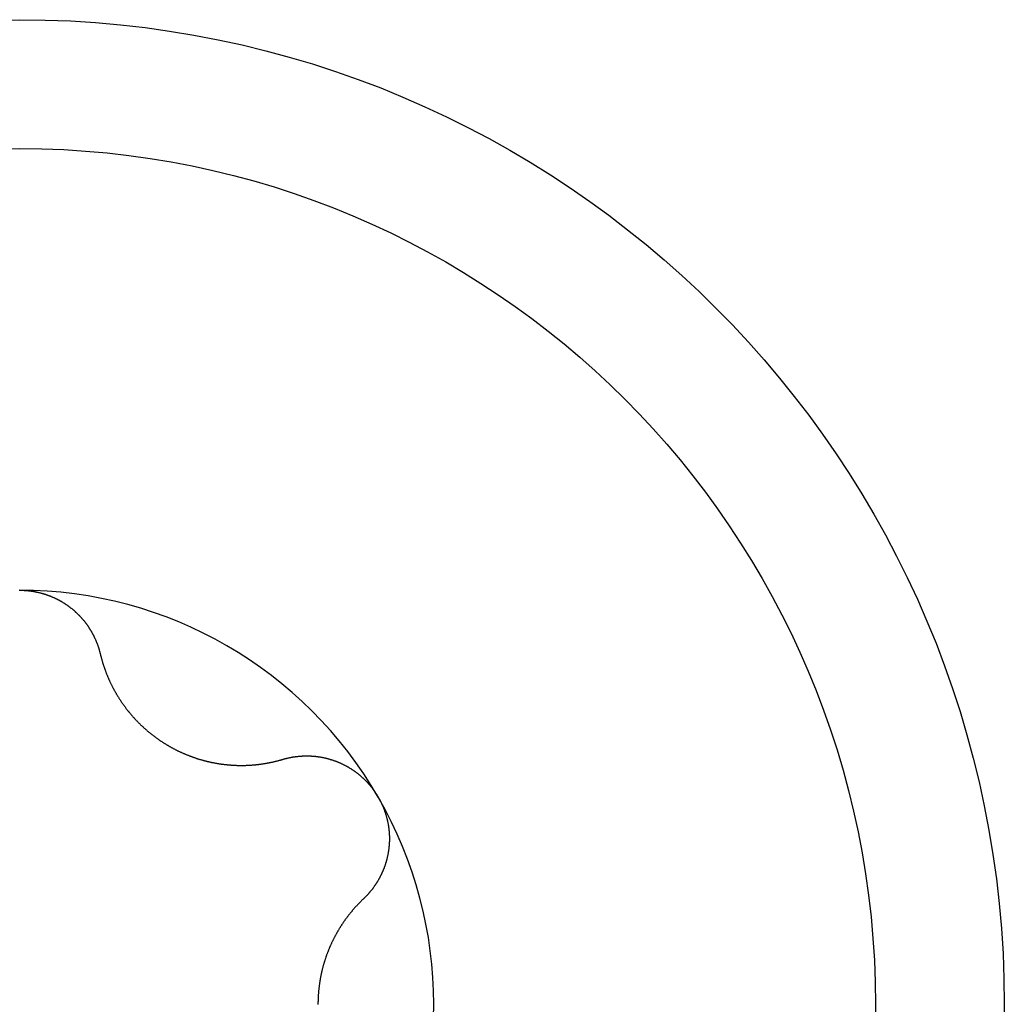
# Model space of a CAD drawing. Extents: x 1107 to 4046, y 937 to 3355.
# Tile 145 of 256: x 2133.98 to 2139.33, y 1355.68 to 1361.03. Entities that reach past the tile are written whole.
import ezdxf

# ---------------------------------------------------------------- set-up
doc = ezdxf.new("R2010")
doc.units = 0
doc.layers.add('KF_VIDA_L___C_TOP', color=7, linetype='CONTINUOUS')

# ---------------------------------------------------------------- blocks, each defined once
blk = doc.blocks.new('KF_VIDA_L___C_TOP')
at = {"layer": 'KF_VIDA_L___C_TOP'}
for points in [[(-53.0024, -58.75, 0), (-53, -58.75, 0)], [(-53, -58.75, 0), (-52.9976, -58.75, 0), (-52.9952, -58.75, 0), (-52.9928, -58.7501, 0), (-52.9904, -58.7501, 0), (-52.988, -58.7502, 0), (-52.9855, -58.7502, 0), (-52.9831, -58.7503, 0), (-52.9807, -58.7504, 0), (-52.9783, -58.7505, 0), (-52.9759, -58.7507, 0), (-52.9735, -58.7508, 0), (-52.971, -58.751, 0), (-52.9686, -58.7511, 0), (-52.9662, -58.7513, 0), (-52.9638, -58.7515, 0), (-52.9614, -58.7517, 0), (-52.9589, -58.7519, 0), (-52.9565, -58.7522, 0), (-52.9541, -58.7524, 0), (-52.9517, -58.7527, 0), (-52.9492, -58.753, 0), (-52.9468, -58.7533, 0), (-52.9444, -58.7536, 0), (-52.942, -58.7539, 0), (-52.9395, -58.7542, 0), (-52.9371, -58.7545, 0), (-52.9347, -58.7549, 0), (-52.9323, -58.7553, 0), (-52.9298, -58.7556, 0), (-52.9274, -58.756, 0), (-52.925, -58.7564, 0), (-52.9226, -58.7569, 0), (-52.9202, -58.7573, 0), (-52.9178, -58.7577, 0), (-52.9153, -58.7582, 0), (-52.9129, -58.7587, 0), (-52.9105, -58.7592, 0), (-52.9081, -58.7597, 0), (-52.9057, -58.7602, 0), (-52.9033, -58.7607, 0), (-52.9009, -58.7612, 0), (-52.8985, -58.7618, 0), (-52.8961, -58.7623, 0), (-52.8937, -58.7629, 0), (-52.8913, -58.7635, 0), (-52.8889, -58.7641, 0), (-52.8865, -58.7647, 0), (-52.8842, -58.7653, 0), (-52.8818, -58.766, 0), (-52.8794, -58.7666, 0), (-52.877, -58.7673, 0), (-52.8747, -58.768, 0), (-52.8723, -58.7687, 0), (-52.8699, -58.7694, 0), (-52.8676, -58.7701, 0), (-52.8652, -58.7708, 0), (-52.8629, -58.7715, 0), (-52.8605, -58.7723, 0), (-52.8582, -58.7731, 0), (-52.8558, -58.7738, 0), (-52.8535, -58.7746, 0), (-52.8512, -58.7754, 0), (-52.8488, -58.7763, 0), (-52.8465, -58.7771, 0), (-52.8442, -58.7779, 0), (-52.8419, -58.7788, 0), (-52.8396, -58.7796, 0), (-52.8373, -58.7805, 0), (-52.835, -58.7814, 0), (-52.8327, -58.7823, 0), (-52.8304, -58.7832, 0), (-52.8281, -58.7842, 0), (-52.8258, -58.7851, 0), (-52.8236, -58.7861, 0), (-52.8213, -58.787, 0), (-52.8191, -58.788, 0), (-52.8168, -58.789, 0), (-52.8146, -58.79, 0), (-52.8123, -58.791, 0), (-52.8101, -58.792, 0), (-52.8079, -58.7931, 0), (-52.8056, -58.7941, 0), (-52.8034, -58.7952, 0), (-52.8012, -58.7963, 0), (-52.799, -58.7974, 0), (-52.7968, -58.7985, 0), (-52.7947, -58.7996, 0), (-52.7925, -58.8007, 0), (-52.7903, -58.8018, 0), (-52.7882, -58.803, 0), (-52.786, -58.8042, 0), (-52.7839, -58.8053, 0), (-52.7817, -58.8065, 0), (-52.7796, -58.8077, 0), (-52.7775, -58.8089, 0), (-52.7753, -58.8101, 0), (-52.7732, -58.8114, 0), (-52.7711, -58.8126, 0), (-52.769, -58.8138, 0), (-52.767, -58.8151, 0), (-52.7649, -58.8164, 0), (-52.7628, -58.8177, 0), (-52.7608, -58.819, 0), (-52.7587, -58.8203, 0), (-52.7567, -58.8216, 0), (-52.7546, -58.8229, 0), (-52.7526, -58.8242, 0), (-52.7506, -58.8256, 0), (-52.7486, -58.8269, 0), (-52.7466, -58.8283, 0), (-52.7446, -58.8297, 0), (-52.7426, -58.831, 0), (-52.7406, -58.8324, 0), (-52.7387, -58.8338, 0), (-52.7367, -58.8352, 0), (-52.7348, -58.8367, 0), (-52.7328, -58.8381, 0), (-52.7309, -58.8395, 0), (-52.729, -58.841, 0), (-52.727, -58.8424, 0), (-52.7251, -58.8439, 0), (-52.7233, -58.8454, 0), (-52.7214, -58.8469, 0), (-52.7195, -58.8483, 0), (-52.7176, -58.8498, 0), (-52.7158, -58.8513, 0), (-52.7139, -58.8529, 0), (-52.7121, -58.8544, 0), (-52.7103, -58.8559, 0), (-52.7084, -58.8574, 0), (-52.7066, -58.859, 0), (-52.7048, -58.8605, 0), (-52.703, -58.8621, 0), (-52.7013, -58.8637, 0), (-52.6995, -58.8653, 0), (-52.6977, -58.8668, 0), (-52.696, -58.8684, 0), (-52.6943, -58.87, 0), (-52.6925, -58.8716, 0), (-52.6908, -58.8732, 0), (-52.6891, -58.8748, 0), (-52.6874, -58.8765, 0), (-52.6857, -58.8781, 0), (-52.6841, -58.8797, 0), (-52.6824, -58.8814, 0), (-52.6807, -58.883, 0), (-52.6791, -58.8847, 0), (-52.6775, -58.8863, 0), (-52.6758, -58.888, 0), (-52.6742, -58.8897, 0), (-52.6726, -58.8914, 0), (-52.671, -58.893, 0), (-52.6695, -58.8947, 0), (-52.6679, -58.8964, 0), (-52.6664, -58.8981, 0), (-52.6648, -58.8998, 0), (-52.6633, -58.9015, 0), (-52.6618, -58.9033, 0), (-52.6603, -58.905, 0), (-52.6588, -58.9067, 0), (-52.6573, -58.9084, 0), (-52.6558, -58.9102, 0), (-52.6543, -58.9119, 0), (-52.6529, -58.9136, 0), (-52.6514, -58.9154, 0), (-52.65, -58.9171, 0), (-52.6486, -58.9189, 0), (-52.6472, -58.9207, 0), (-52.6458, -58.9224, 0), (-52.6444, -58.9242, 0), (-52.6431, -58.926, 0), (-52.6417, -58.9277, 0), (-52.6404, -58.9295, 0), (-52.639, -58.9313, 0), (-52.6377, -58.9331, 0), (-52.6364, -58.9349, 0), (-52.635, -58.9368, 0), (-52.6337, -58.9386, 0), (-52.6324, -58.9404, 0), (-52.6311, -58.9423, 0), (-52.6299, -58.9441, 0), (-52.6286, -58.946, 0), (-52.6273, -58.9478, 0), (-52.6261, -58.9497, 0), (-52.6248, -58.9516, 0), (-52.6236, -58.9535, 0), (-52.6224, -58.9553, 0), (-52.6211, -58.9572, 0), (-52.6199, -58.9591, 0), (-52.6187, -58.9611, 0), (-52.6175, -58.963, 0), (-52.6164, -58.9649, 0), (-52.6152, -58.9668, 0), (-52.614, -58.9688, 0), (-52.6129, -58.9707, 0), (-52.6117, -58.9727, 0), (-52.6106, -58.9746, 0), (-52.6095, -58.9766, 0), (-52.6084, -58.9785, 0), (-52.6073, -58.9805, 0), (-52.6062, -58.9825, 0), (-52.6051, -58.9845, 0), (-52.604, -58.9865, 0), (-52.6029, -58.9885, 0), (-52.6019, -58.9905, 0), (-52.6008, -58.9925, 0), (-52.5998, -58.9945, 0), (-52.5987, -58.9965, 0), (-52.5977, -58.9985, 0), (-52.5967, -59.0006, 0), (-52.5957, -59.0026, 0), (-52.5947, -59.0046, 0), (-52.5938, -59.0067, 0), (-52.5928, -59.0087, 0), (-52.5918, -59.0108, 0), (-52.5909, -59.0128, 0), (-52.5899, -59.0149, 0), (-52.589, -59.017, 0), (-52.5881, -59.0191, 0), (-52.5872, -59.0211, 0), (-52.5863, -59.0232, 0), (-52.5854, -59.0253, 0), (-52.5845, -59.0274, 0), (-52.5837, -59.0295, 0), (-52.5828, -59.0316, 0), (-52.5819, -59.0337, 0), (-52.5811, -59.0358, 0), (-52.5803, -59.0379, 0), (-52.5795, -59.04, 0), (-52.5787, -59.0421, 0), (-52.5779, -59.0443, 0), (-52.5771, -59.0464, 0), (-52.5763, -59.0485, 0), (-52.5756, -59.0507, 0), (-52.5748, -59.0528, 0), (-52.5741, -59.0549, 0), (-52.5733, -59.0571, 0), (-52.5726, -59.0592, 0), (-52.5719, -59.0614, 0), (-52.5712, -59.0635, 0), (-52.5705, -59.0657, 0), (-52.5699, -59.0678, 0), (-52.5692, -59.07, 0), (-52.5686, -59.0722, 0), (-52.5679, -59.0743, 0), (-52.5673, -59.0765, 0), (-52.5667, -59.0787, 0), (-52.5661, -59.0809, 0), (-52.5655, -59.083, 0), (-52.5649, -59.0852, 0), (-52.5643, -59.0874, 0), (-52.5638, -59.0896, 0), (-52.5632, -59.0918, 0), (-52.5627, -59.094, 0), (-52.5621, -59.0962, 0)], [(-52.5621, -59.0962, 0), (-52.5615, -59.0988, 0), (-52.5609, -59.1015, 0), (-52.5602, -59.1042, 0), (-52.5595, -59.1068, 0), (-52.5589, -59.1095, 0), (-52.5582, -59.1122, 0), (-52.5575, -59.1148, 0), (-52.5568, -59.1175, 0), (-52.5561, -59.1201, 0), (-52.5553, -59.1228, 0), (-52.5546, -59.1254, 0), (-52.5539, -59.1281, 0), (-52.5531, -59.1307, 0), (-52.5523, -59.1333, 0), (-52.5516, -59.136, 0), (-52.5508, -59.1386, 0), (-52.55, -59.1412, 0), (-52.5492, -59.1439, 0), (-52.5484, -59.1465, 0), (-52.5476, -59.1491, 0), (-52.5468, -59.1517, 0), (-52.5459, -59.1543, 0), (-52.5451, -59.1569, 0), (-52.5443, -59.1595, 0), (-52.5434, -59.1621, 0), (-52.5425, -59.1647, 0), (-52.5417, -59.1673, 0), (-52.5408, -59.1699, 0), (-52.5399, -59.1725, 0), (-52.539, -59.1751, 0), (-52.5381, -59.1776, 0), (-52.5372, -59.1802, 0), (-52.5362, -59.1828, 0), (-52.5353, -59.1853, 0), (-52.5344, -59.1879, 0), (-52.5334, -59.1904, 0), (-52.5325, -59.193, 0), (-52.5315, -59.1955, 0), (-52.5305, -59.1981, 0), (-52.5295, -59.2006, 0), (-52.5286, -59.2031, 0), (-52.5276, -59.2056, 0), (-52.5265, -59.2082, 0), (-52.5255, -59.2107, 0), (-52.5245, -59.2132, 0), (-52.5235, -59.2157, 0), (-52.5224, -59.2182, 0), (-52.5214, -59.2207, 0), (-52.5203, -59.2232, 0), (-52.5193, -59.2256, 0), (-52.5182, -59.2281, 0), (-52.5171, -59.2306, 0), (-52.5161, -59.233, 0), (-52.515, -59.2355, 0), (-52.5139, -59.238, 0), (-52.5128, -59.2404, 0), (-52.5116, -59.2428, 0), (-52.5105, -59.2453, 0), (-52.5094, -59.2477, 0), (-52.5083, -59.2501, 0), (-52.5071, -59.2526, 0), (-52.506, -59.255, 0), (-52.5048, -59.2574, 0), (-52.5036, -59.2598, 0), (-52.5025, -59.2622, 0), (-52.5013, -59.2645, 0), (-52.5001, -59.2669, 0), (-52.4989, -59.2693, 0), (-52.4977, -59.2717, 0), (-52.4965, -59.2741, 0), (-52.4952, -59.2765, 0), (-52.494, -59.2789, 0), (-52.4927, -59.2813, 0), (-52.4914, -59.2837, 0), (-52.4902, -59.2861, 0), (-52.4889, -59.2885, 0), (-52.4876, -59.2909, 0), (-52.4862, -59.2933, 0), (-52.4849, -59.2957, 0), (-52.4836, -59.2981, 0), (-52.4822, -59.3005, 0), (-52.4808, -59.3029, 0), (-52.4795, -59.3053, 0), (-52.4781, -59.3078, 0), (-52.4767, -59.3102, 0), (-52.4753, -59.3126, 0), (-52.4738, -59.315, 0), (-52.4724, -59.3174, 0), (-52.471, -59.3198, 0), (-52.4695, -59.3222, 0), (-52.468, -59.3246, 0), (-52.4666, -59.327, 0), (-52.4651, -59.3294, 0), (-52.4636, -59.3318, 0), (-52.4621, -59.3342, 0), (-52.4605, -59.3366, 0), (-52.459, -59.339, 0), (-52.4574, -59.3414, 0), (-52.4559, -59.3438, 0), (-52.4543, -59.3462, 0), (-52.4527, -59.3486, 0), (-52.4512, -59.351, 0), (-52.4496, -59.3534, 0), (-52.4479, -59.3558, 0), (-52.4463, -59.3582, 0), (-52.4447, -59.3606, 0), (-52.443, -59.363, 0), (-52.4414, -59.3654, 0), (-52.4397, -59.3677, 0), (-52.438, -59.3701, 0), (-52.4363, -59.3725, 0), (-52.4346, -59.3749, 0), (-52.4329, -59.3772, 0), (-52.4312, -59.3796, 0), (-52.4295, -59.3819, 0), (-52.4277, -59.3843, 0), (-52.426, -59.3867, 0), (-52.4242, -59.389, 0), (-52.4225, -59.3914, 0), (-52.4207, -59.3937, 0), (-52.4189, -59.396, 0), (-52.4171, -59.3984, 0), (-52.4153, -59.4007, 0), (-52.4134, -59.403, 0), (-52.4116, -59.4053, 0), (-52.4097, -59.4077, 0), (-52.4079, -59.41, 0), (-52.406, -59.4123, 0), (-52.4041, -59.4146, 0), (-52.4022, -59.4169, 0), (-52.4003, -59.4192, 0), (-52.3984, -59.4214, 0), (-52.3965, -59.4237, 0), (-52.3946, -59.426, 0), (-52.3926, -59.4283, 0), (-52.3907, -59.4305, 0), (-52.3887, -59.4328, 0), (-52.3868, -59.435, 0), (-52.3848, -59.4373, 0), (-52.3828, -59.4395, 0), (-52.3808, -59.4417, 0), (-52.3788, -59.444, 0), (-52.3768, -59.4462, 0), (-52.3747, -59.4484, 0), (-52.3727, -59.4506, 0), (-52.3706, -59.4528, 0), (-52.3686, -59.455, 0), (-52.3665, -59.4572, 0), (-52.3644, -59.4594, 0), (-52.3623, -59.4615, 0), (-52.3602, -59.4637, 0), (-52.3581, -59.4658, 0), (-52.356, -59.468, 0), (-52.3539, -59.4701, 0), (-52.3517, -59.4723, 0), (-52.3496, -59.4744, 0), (-52.3474, -59.4765, 0), (-52.3453, -59.4786, 0), (-52.3431, -59.4807, 0), (-52.3409, -59.4828, 0), (-52.3387, -59.4849, 0), (-52.3365, -59.487, 0), (-52.3343, -59.489, 0), (-52.3321, -59.4911, 0), (-52.3299, -59.4931, 0), (-52.3276, -59.4952, 0), (-52.3254, -59.4972, 0), (-52.3232, -59.4992, 0), (-52.3209, -59.5013, 0), (-52.3186, -59.5033, 0), (-52.3164, -59.5053, 0), (-52.3141, -59.5073, 0), (-52.3118, -59.5092, 0), (-52.3095, -59.5112, 0), (-52.3072, -59.5132, 0), (-52.3049, -59.5151, 0), (-52.3026, -59.5171, 0), (-52.3003, -59.519, 0), (-52.298, -59.5209, 0), (-52.2956, -59.5229, 0), (-52.2933, -59.5248, 0), (-52.291, -59.5267, 0), (-52.2886, -59.5286, 0), (-52.2863, -59.5305, 0), (-52.2839, -59.5323, 0), (-52.2815, -59.5342, 0), (-52.2792, -59.536, 0), (-52.2768, -59.5379, 0), (-52.2744, -59.5397, 0), (-52.272, -59.5415, 0), (-52.2696, -59.5434, 0), (-52.2672, -59.5452, 0), (-52.2648, -59.5469, 0), (-52.2624, -59.5487, 0), (-52.26, -59.5505, 0), (-52.2576, -59.5523, 0), (-52.2552, -59.554, 0), (-52.2527, -59.5558, 0), (-52.2503, -59.5575, 0), (-52.2479, -59.5592, 0), (-52.2454, -59.5609, 0), (-52.243, -59.5626, 0), (-52.2405, -59.5643, 0), (-52.2381, -59.566, 0), (-52.2356, -59.5676, 0), (-52.2332, -59.5693, 0), (-52.2307, -59.5709, 0), (-52.2282, -59.5726, 0), (-52.2258, -59.5742, 0), (-52.2233, -59.5758, 0), (-52.2208, -59.5774, 0), (-52.2183, -59.579, 0), (-52.2159, -59.5806, 0), (-52.2134, -59.5821, 0), (-52.2109, -59.5837, 0), (-52.2084, -59.5852, 0), (-52.2059, -59.5868, 0), (-52.2034, -59.5883, 0), (-52.2009, -59.5898, 0), (-52.1984, -59.5913, 0), (-52.1959, -59.5928, 0), (-52.1934, -59.5942, 0), (-52.1909, -59.5957, 0), (-52.1884, -59.5972, 0), (-52.1859, -59.5986, 0), (-52.1834, -59.6, 0), (-52.1808, -59.6014, 0), (-52.1783, -59.6029, 0), (-52.1757, -59.6043, 0), (-52.1732, -59.6057, 0), (-52.1706, -59.6071, 0), (-52.168, -59.6085, 0), (-52.1654, -59.6098, 0), (-52.1628, -59.6112, 0), (-52.1602, -59.6126, 0), (-52.1576, -59.6139, 0), (-52.155, -59.6153, 0), (-52.1523, -59.6166, 0), (-52.1497, -59.6179, 0), (-52.1471, -59.6192, 0), (-52.1444, -59.6205, 0), (-52.1417, -59.6219, 0), (-52.1391, -59.6231, 0), (-52.1364, -59.6244, 0), (-52.1337, -59.6257, 0), (-52.131, -59.627, 0), (-52.1283, -59.6282, 0), (-52.1256, -59.6295, 0), (-52.1229, -59.6307, 0), (-52.1202, -59.632, 0), (-52.1174, -59.6332, 0), (-52.1147, -59.6344, 0), (-52.112, -59.6356, 0), (-52.1092, -59.6368, 0), (-52.1065, -59.638, 0), (-52.1037, -59.6391, 0), (-52.1009, -59.6403, 0), (-52.0982, -59.6415, 0), (-52.0954, -59.6426, 0), (-52.0926, -59.6438, 0), (-52.0898, -59.6449, 0), (-52.087, -59.646, 0), (-52.0842, -59.6471, 0), (-52.0814, -59.6482, 0), (-52.0786, -59.6493, 0), (-52.0758, -59.6504, 0), (-52.0729, -59.6514, 0), (-52.0701, -59.6525, 0), (-52.0673, -59.6536, 0), (-52.0644, -59.6546, 0), (-52.0616, -59.6556, 0), (-52.0588, -59.6566, 0), (-52.0559, -59.6576, 0), (-52.0531, -59.6586, 0), (-52.0502, -59.6596, 0), (-52.0473, -59.6606, 0), (-52.0445, -59.6616, 0), (-52.0416, -59.6625, 0), (-52.0387, -59.6635, 0), (-52.0358, -59.6644, 0), (-52.033, -59.6653, 0), (-52.0301, -59.6662, 0), (-52.0272, -59.6671, 0), (-52.0243, -59.668, 0), (-52.0214, -59.6689, 0), (-52.0185, -59.6698, 0), (-52.0156, -59.6706, 0), (-52.0127, -59.6715, 0), (-52.0098, -59.6723, 0), (-52.0069, -59.6731, 0), (-52.004, -59.6739, 0), (-52.0011, -59.6747, 0), (-51.9982, -59.6755, 0), (-51.9952, -59.6763, 0), (-51.9923, -59.677, 0), (-51.9894, -59.6778, 0), (-51.9865, -59.6785, 0), (-51.9836, -59.6792, 0), (-51.9806, -59.68, 0), (-51.9777, -59.6807, 0), (-51.9748, -59.6814, 0), (-51.9718, -59.682, 0), (-51.9689, -59.6827, 0), (-51.966, -59.6833, 0), (-51.9631, -59.684, 0), (-51.9601, -59.6846, 0), (-51.9572, -59.6852, 0), (-51.9543, -59.6858, 0), (-51.9513, -59.6864, 0), (-51.9484, -59.687, 0), (-51.9454, -59.6876, 0), (-51.9425, -59.6881, 0), (-51.9396, -59.6887, 0), (-51.9366, -59.6892, 0), (-51.9337, -59.6897, 0), (-51.9308, -59.6903, 0), (-51.9278, -59.6908, 0), (-51.9249, -59.6912, 0), (-51.922, -59.6917, 0), (-51.919, -59.6922, 0), (-51.9161, -59.6926, 0), (-51.9132, -59.6931, 0), (-51.9103, -59.6935, 0), (-51.9073, -59.6939, 0), (-51.9044, -59.6943, 0), (-51.9015, -59.6947, 0), (-51.8986, -59.6951, 0), (-51.8956, -59.6955, 0), (-51.8927, -59.6959, 0), (-51.8898, -59.6962, 0), (-51.8869, -59.6966, 0), (-51.884, -59.6969, 0), (-51.8811, -59.6972, 0), (-51.8782, -59.6975, 0), (-51.8753, -59.6978, 0), (-51.8724, -59.6981, 0), (-51.8695, -59.6984, 0), (-51.8666, -59.6986, 0), (-51.8637, -59.6989, 0), (-51.8608, -59.6991, 0), (-51.8579, -59.6994, 0), (-51.855, -59.6996, 0), (-51.8521, -59.6998, 0), (-51.8493, -59.7, 0), (-51.8464, -59.7002, 0), (-51.8435, -59.7004, 0), (-51.8406, -59.7006, 0), (-51.8378, -59.7007, 0), (-51.8349, -59.7009, 0), (-51.8321, -59.701, 0), (-51.8292, -59.7011, 0), (-51.8264, -59.7012, 0), (-51.8235, -59.7014, 0), (-51.8207, -59.7015, 0), (-51.8179, -59.7015, 0), (-51.8151, -59.7016, 0), (-51.8122, -59.7017, 0), (-51.8094, -59.7017, 0), (-51.8066, -59.7018, 0), (-51.8038, -59.7018, 0), (-51.801, -59.7019, 0), (-51.7982, -59.7019, 0), (-51.7954, -59.7019, 0), (-51.7927, -59.7019, 0), (-51.7899, -59.7019, 0), (-51.7871, -59.7018, 0), (-51.7844, -59.7018, 0), (-51.7816, -59.7018, 0), (-51.7788, -59.7017, 0), (-51.7761, -59.7017, 0), (-51.7734, -59.7016, 0), (-51.7706, -59.7015, 0), (-51.7679, -59.7014, 0), (-51.7652, -59.7013, 0), (-51.7625, -59.7012, 0), (-51.7598, -59.7011, 0), (-51.7571, -59.701, 0), (-51.7544, -59.7008, 0), (-51.7517, -59.7007, 0), (-51.7491, -59.7005, 0), (-51.7464, -59.7004, 0), (-51.7438, -59.7002, 0), (-51.7411, -59.7, 0), (-51.7384, -59.6998, 0), (-51.7358, -59.6996, 0), (-51.7331, -59.6994, 0), (-51.7304, -59.6992, 0), (-51.7278, -59.699, 0), (-51.7251, -59.6987, 0), (-51.7224, -59.6985, 0), (-51.7198, -59.6982, 0), (-51.7171, -59.698, 0), (-51.7144, -59.6977, 0), (-51.7117, -59.6974, 0), (-51.7091, -59.6971, 0), (-51.7064, -59.6968, 0), (-51.7037, -59.6965, 0), (-51.701, -59.6962, 0), (-51.6984, -59.6959, 0), (-51.6957, -59.6955, 0), (-51.693, -59.6952, 0), (-51.6903, -59.6948, 0), (-51.6876, -59.6944, 0), (-51.6849, -59.6941, 0), (-51.6823, -59.6937, 0), (-51.6796, -59.6933, 0), (-51.6769, -59.6929, 0), (-51.6742, -59.6924, 0), (-51.6715, -59.692, 0), (-51.6688, -59.6916, 0), (-51.6662, -59.6911, 0), (-51.6635, -59.6907, 0), (-51.6608, -59.6902, 0), (-51.6581, -59.6898, 0), (-51.6554, -59.6893, 0), (-51.6527, -59.6888, 0), (-51.6501, -59.6883, 0), (-51.6474, -59.6878, 0), (-51.6447, -59.6873, 0), (-51.642, -59.6867, 0), (-51.6393, -59.6862, 0), (-51.6367, -59.6856, 0), (-51.634, -59.6851, 0), (-51.6313, -59.6845, 0), (-51.6286, -59.6839, 0), (-51.6259, -59.6834, 0), (-51.6233, -59.6828, 0), (-51.6206, -59.6822, 0), (-51.6179, -59.6815, 0), (-51.6153, -59.6809, 0), (-51.6126, -59.6803, 0), (-51.6099, -59.6796, 0), (-51.6073, -59.679, 0), (-51.6046, -59.6783, 0), (-51.6019, -59.6777, 0), (-51.5993, -59.677, 0), (-51.5966, -59.6763, 0), (-51.594, -59.6756, 0), (-51.5913, -59.6749, 0), (-51.5887, -59.6742, 0), (-51.586, -59.6734, 0), (-51.5834, -59.6727, 0), (-51.5807, -59.672, 0), (-51.5781, -59.6712, 0), (-51.5754, -59.6704, 0), (-51.5728, -59.6697, 0), (-51.5702, -59.6689, 0)], [(-51.5702, -59.6689, 0), (-51.568, -59.6682, 0), (-51.5658, -59.6676, 0), (-51.5637, -59.667, 0), (-51.5615, -59.6664, 0), (-51.5593, -59.6658, 0), (-51.5571, -59.6652, 0), (-51.5549, -59.6646, 0), (-51.5528, -59.6641, 0), (-51.5506, -59.6635, 0), (-51.5484, -59.663, 0), (-51.5462, -59.6624, 0), (-51.544, -59.6619, 0), (-51.5418, -59.6614, 0), (-51.5396, -59.6609, 0), (-51.5373, -59.6604, 0), (-51.5351, -59.66, 0), (-51.5329, -59.6595, 0), (-51.5307, -59.659, 0), (-51.5285, -59.6586, 0), (-51.5263, -59.6582, 0), (-51.524, -59.6578, 0), (-51.5218, -59.6573, 0), (-51.5196, -59.6569, 0), (-51.5173, -59.6566, 0), (-51.5151, -59.6562, 0), (-51.5129, -59.6558, 0), (-51.5106, -59.6555, 0), (-51.5084, -59.6551, 0), (-51.5061, -59.6548, 0), (-51.5039, -59.6545, 0), (-51.5017, -59.6542, 0), (-51.4994, -59.6539, 0), (-51.4972, -59.6536, 0), (-51.4949, -59.6533, 0), (-51.4927, -59.6531, 0), (-51.4904, -59.6528, 0), (-51.4881, -59.6526, 0), (-51.4859, -59.6523, 0), (-51.4836, -59.6521, 0), (-51.4814, -59.6519, 0), (-51.4791, -59.6517, 0), (-51.4769, -59.6515, 0), (-51.4746, -59.6513, 0), (-51.4723, -59.6512, 0), (-51.4701, -59.651, 0), (-51.4678, -59.6509, 0), (-51.4656, -59.6508, 0), (-51.4633, -59.6506, 0), (-51.461, -59.6505, 0), (-51.4588, -59.6504, 0), (-51.4565, -59.6504, 0), (-51.4542, -59.6503, 0), (-51.452, -59.6502, 0), (-51.4497, -59.6502, 0), (-51.4475, -59.6501, 0), (-51.4452, -59.6501, 0), (-51.4429, -59.6501, 0), (-51.4407, -59.6501, 0), (-51.4384, -59.6501, 0), (-51.4361, -59.6501, 0), (-51.4339, -59.6501, 0), (-51.4316, -59.6502, 0), (-51.4294, -59.6502, 0), (-51.4271, -59.6503, 0), (-51.4249, -59.6503, 0), (-51.4226, -59.6504, 0), (-51.4203, -59.6505, 0), (-51.4181, -59.6506, 0), (-51.4158, -59.6507, 0), (-51.4136, -59.6509, 0), (-51.4113, -59.651, 0), (-51.4091, -59.6512, 0), (-51.4069, -59.6513, 0), (-51.4046, -59.6515, 0), (-51.4024, -59.6517, 0), (-51.4001, -59.6519, 0), (-51.3979, -59.6521, 0), (-51.3957, -59.6523, 0), (-51.3934, -59.6525, 0), (-51.3912, -59.6528, 0), (-51.389, -59.653, 0), (-51.3867, -59.6533, 0), (-51.3845, -59.6536, 0), (-51.3823, -59.6539, 0), (-51.3801, -59.6542, 0), (-51.3779, -59.6545, 0), (-51.3756, -59.6548, 0), (-51.3734, -59.6551, 0), (-51.3712, -59.6555, 0), (-51.369, -59.6558, 0), (-51.3667, -59.6562, 0), (-51.3645, -59.6566, 0), (-51.3623, -59.657, 0), (-51.36, -59.6574, 0), (-51.3578, -59.6578, 0), (-51.3555, -59.6583, 0), (-51.3533, -59.6587, 0), (-51.351, -59.6592, 0), (-51.3488, -59.6596, 0), (-51.3465, -59.6601, 0), (-51.3443, -59.6606, 0), (-51.3421, -59.6611, 0), (-51.3398, -59.6616, 0), (-51.3375, -59.6622, 0), (-51.3353, -59.6627, 0), (-51.333, -59.6633, 0), (-51.3308, -59.6638, 0), (-51.3285, -59.6644, 0), (-51.3263, -59.665, 0), (-51.324, -59.6656, 0), (-51.3218, -59.6663, 0), (-51.3195, -59.6669, 0), (-51.3173, -59.6675, 0), (-51.315, -59.6682, 0), (-51.3128, -59.6689, 0), (-51.3105, -59.6695, 0), (-51.3083, -59.6702, 0), (-51.306, -59.6709, 0), (-51.3038, -59.6717, 0), (-51.3015, -59.6724, 0), (-51.2993, -59.6731, 0), (-51.297, -59.6739, 0), (-51.2948, -59.6747, 0), (-51.2925, -59.6754, 0), (-51.2903, -59.6762, 0), (-51.288, -59.677, 0), (-51.2858, -59.6778, 0), (-51.2836, -59.6787, 0), (-51.2813, -59.6795, 0), (-51.2791, -59.6804, 0), (-51.2769, -59.6812, 0), (-51.2746, -59.6821, 0), (-51.2724, -59.683, 0), (-51.2702, -59.6839, 0), (-51.268, -59.6848, 0), (-51.2658, -59.6858, 0), (-51.2635, -59.6867, 0), (-51.2613, -59.6877, 0), (-51.2591, -59.6886, 0), (-51.2569, -59.6896, 0), (-51.2547, -59.6906, 0), (-51.2525, -59.6916, 0), (-51.2503, -59.6926, 0), (-51.2481, -59.6936, 0), (-51.246, -59.6947, 0), (-51.2438, -59.6957, 0), (-51.2416, -59.6968, 0), (-51.2394, -59.6979, 0), (-51.2373, -59.6989, 0), (-51.2351, -59.7, 0), (-51.2329, -59.7012, 0), (-51.2308, -59.7023, 0), (-51.2286, -59.7034, 0), (-51.2265, -59.7046, 0), (-51.2243, -59.7057, 0), (-51.2222, -59.7069, 0), (-51.2201, -59.7081, 0), (-51.218, -59.7093, 0), (-51.2158, -59.7105, 0), (-51.2137, -59.7117, 0), (-51.2116, -59.713, 0), (-51.2095, -59.7142, 0), (-51.2074, -59.7155, 0), (-51.2053, -59.7167, 0), (-51.2033, -59.718, 0), (-51.2012, -59.7193, 0), (-51.1991, -59.7206, 0), (-51.1971, -59.722, 0), (-51.195, -59.7233, 0), (-51.1929, -59.7246, 0), (-51.1909, -59.726, 0), (-51.1889, -59.7274, 0), (-51.1868, -59.7288, 0), (-51.1848, -59.7301, 0), (-51.1828, -59.7316, 0), (-51.1808, -59.733, 0), (-51.1788, -59.7344, 0), (-51.1768, -59.7358, 0), (-51.1748, -59.7373, 0), (-51.1729, -59.7388, 0), (-51.1709, -59.7402, 0), (-51.1689, -59.7417, 0), (-51.167, -59.7432, 0), (-51.165, -59.7447, 0), (-51.1631, -59.7463, 0), (-51.1612, -59.7478, 0), (-51.1592, -59.7493, 0), (-51.1573, -59.7509, 0), (-51.1554, -59.7525, 0), (-51.1535, -59.754, 0), (-51.1516, -59.7556, 0), (-51.1498, -59.7572, 0), (-51.1479, -59.7588, 0), (-51.146, -59.7604, 0), (-51.1442, -59.7621, 0), (-51.1423, -59.7637, 0), (-51.1405, -59.7653, 0), (-51.1387, -59.767, 0), (-51.1369, -59.7687, 0), (-51.1351, -59.7703, 0), (-51.1333, -59.772, 0), (-51.1315, -59.7737, 0), (-51.1297, -59.7754, 0), (-51.1279, -59.7771, 0), (-51.1261, -59.7789, 0), (-51.1244, -59.7806, 0), (-51.1226, -59.7823, 0), (-51.1209, -59.7841, 0), (-51.1192, -59.7859, 0), (-51.1175, -59.7876, 0), (-51.1158, -59.7894, 0), (-51.1141, -59.7912, 0), (-51.1124, -59.793, 0), (-51.1107, -59.7948, 0), (-51.109, -59.7966, 0), (-51.1074, -59.7984, 0), (-51.1057, -59.8002, 0), (-51.1041, -59.8021, 0), (-51.1025, -59.8039, 0), (-51.1009, -59.8058, 0), (-51.0993, -59.8076, 0), (-51.0977, -59.8095, 0), (-51.0961, -59.8114, 0), (-51.0945, -59.8133, 0), (-51.093, -59.8152, 0), (-51.0914, -59.8171, 0), (-51.0899, -59.819, 0), (-51.0883, -59.8209, 0), (-51.0868, -59.8228, 0), (-51.0853, -59.8247, 0), (-51.0838, -59.8267, 0), (-51.0823, -59.8286, 0), (-51.0809, -59.8306, 0), (-51.0794, -59.8325, 0), (-51.0779, -59.8345, 0), (-51.0765, -59.8364, 0), (-51.0751, -59.8384, 0), (-51.0737, -59.8404, 0), (-51.0723, -59.8424, 0), (-51.0709, -59.8444, 0), (-51.0695, -59.8464, 0), (-51.0681, -59.8484, 0), (-51.0668, -59.8504, 0), (-51.0654, -59.8524, 0), (-51.0641, -59.8545, 0), (-51.0628, -59.8565, 0), (-51.0615, -59.8585, 0), (-51.0602, -59.8606, 0), (-51.0589, -59.8626, 0), (-51.0576, -59.8647, 0), (-51.0563, -59.8667, 0), (-51.0551, -59.8688, 0), (-51.0539, -59.8708, 0), (-51.0527, -59.8729, 0), (-51.0514, -59.875, 0)], [(-51.0514, -59.875, 0), (-51.0502, -59.8771, 0), (-51.0491, -59.8792, 0), (-51.0479, -59.8813, 0), (-51.0467, -59.8834, 0), (-51.0456, -59.8855, 0), (-51.0444, -59.8876, 0), (-51.0433, -59.8898, 0), (-51.0422, -59.8919, 0), (-51.0411, -59.8941, 0), (-51.04, -59.8962, 0), (-51.0389, -59.8984, 0), (-51.0378, -59.9006, 0), (-51.0367, -59.9027, 0), (-51.0357, -59.9049, 0), (-51.0346, -59.9071, 0), (-51.0336, -59.9093, 0), (-51.0326, -59.9115, 0), (-51.0316, -59.9138, 0), (-51.0306, -59.916, 0), (-51.0296, -59.9182, 0), (-51.0286, -59.9205, 0), (-51.0277, -59.9227, 0), (-51.0267, -59.9249, 0), (-51.0258, -59.9272, 0), (-51.0248, -59.9295, 0), (-51.0239, -59.9317, 0), (-51.023, -59.934, 0), (-51.0221, -59.9363, 0), (-51.0213, -59.9386, 0), (-51.0204, -59.9409, 0), (-51.0195, -59.9432, 0), (-51.0187, -59.9455, 0), (-51.0178, -59.9478, 0), (-51.017, -59.9501, 0), (-51.0162, -59.9524, 0), (-51.0154, -59.9547, 0), (-51.0146, -59.9571, 0), (-51.0139, -59.9594, 0), (-51.0131, -59.9617, 0), (-51.0123, -59.9641, 0), (-51.0116, -59.9664, 0), (-51.0109, -59.9688, 0), (-51.0102, -59.9711, 0), (-51.0095, -59.9735, 0), (-51.0088, -59.9759, 0), (-51.0081, -59.9782, 0), (-51.0075, -59.9806, 0), (-51.0068, -59.983, 0), (-51.0062, -59.9854, 0), (-51.0055, -59.9878, 0), (-51.0049, -59.9901, 0), (-51.0043, -59.9925, 0), (-51.0037, -59.9949, 0), (-51.0032, -59.9973, 0), (-51.0026, -59.9997, 0), (-51.0021, -60.0021, 0), (-51.0015, -60.0045, 0), (-51.001, -60.007, 0), (-51.0005, -60.0094, 0), (-51, -60.0118, 0), (-50.9995, -60.0142, 0), (-50.9991, -60.0166, 0), (-50.9986, -60.019, 0), (-50.9982, -60.0215, 0), (-50.9977, -60.0239, 0), (-50.9973, -60.0263, 0), (-50.9969, -60.0288, 0), (-50.9965, -60.0312, 0), (-50.9961, -60.0336, 0), (-50.9958, -60.0361, 0), (-50.9954, -60.0385, 0), (-50.9951, -60.0409, 0), (-50.9948, -60.0434, 0), (-50.9945, -60.0458, 0), (-50.9942, -60.0483, 0), (-50.9939, -60.0507, 0), (-50.9936, -60.0532, 0), (-50.9934, -60.0556, 0), (-50.9931, -60.058, 0), (-50.9929, -60.0605, 0), (-50.9927, -60.0629, 0), (-50.9925, -60.0654, 0), (-50.9923, -60.0678, 0), (-50.9921, -60.0703, 0), (-50.992, -60.0727, 0), (-50.9918, -60.0752, 0), (-50.9917, -60.0776, 0), (-50.9916, -60.0801, 0), (-50.9915, -60.0825, 0), (-50.9914, -60.085, 0), (-50.9913, -60.0874, 0), (-50.9913, -60.0898, 0), (-50.9912, -60.0923, 0), (-50.9912, -60.0947, 0), (-50.9912, -60.0972, 0), (-50.9912, -60.0996, 0), (-50.9912, -60.1021, 0), (-50.9912, -60.1045, 0), (-50.9913, -60.1069, 0), (-50.9913, -60.1094, 0), (-50.9914, -60.1118, 0), (-50.9914, -60.1142, 0), (-50.9915, -60.1167, 0), (-50.9916, -60.1191, 0), (-50.9918, -60.1215, 0), (-50.9919, -60.1239, 0), (-50.992, -60.1264, 0), (-50.9922, -60.1288, 0), (-50.9923, -60.1312, 0), (-50.9925, -60.1336, 0), (-50.9927, -60.136, 0), (-50.9929, -60.1384, 0), (-50.9931, -60.1408, 0), (-50.9934, -60.1432, 0), (-50.9936, -60.1456, 0), (-50.9939, -60.148, 0), (-50.9941, -60.1504, 0), (-50.9944, -60.1528, 0), (-50.9947, -60.1552, 0), (-50.995, -60.1576, 0), (-50.9953, -60.16, 0), (-50.9957, -60.1624, 0), (-50.996, -60.1647, 0), (-50.9964, -60.1671, 0), (-50.9967, -60.1695, 0), (-50.9971, -60.1718, 0), (-50.9975, -60.1742, 0), (-50.9979, -60.1765, 0), (-50.9983, -60.1789, 0), (-50.9987, -60.1812, 0), (-50.9992, -60.1836, 0), (-50.9996, -60.1859, 0), (-51.0001, -60.1882, 0), (-51.0005, -60.1905, 0), (-51.001, -60.1929, 0), (-51.0015, -60.1952, 0), (-51.002, -60.1975, 0), (-51.0025, -60.1998, 0), (-51.003, -60.2021, 0), (-51.0036, -60.2044, 0), (-51.0041, -60.2067, 0), (-51.0047, -60.2089, 0), (-51.0052, -60.2112, 0), (-51.0058, -60.2135, 0), (-51.0064, -60.2157, 0), (-51.007, -60.218, 0), (-51.0076, -60.2203, 0), (-51.0083, -60.2225, 0), (-51.0089, -60.2247, 0), (-51.0095, -60.227, 0), (-51.0102, -60.2292, 0), (-51.0108, -60.2314, 0), (-51.0115, -60.2336, 0), (-51.0122, -60.2358, 0), (-51.0129, -60.238, 0), (-51.0136, -60.2402, 0), (-51.0143, -60.2424, 0), (-51.015, -60.2446, 0), (-51.0158, -60.2467, 0), (-51.0165, -60.2489, 0), (-51.0173, -60.251, 0), (-51.018, -60.2532, 0), (-51.0188, -60.2553, 0), (-51.0196, -60.2574, 0), (-51.0204, -60.2596, 0), (-51.0212, -60.2617, 0), (-51.022, -60.2638, 0), (-51.0228, -60.2659, 0), (-51.0237, -60.2679, 0), (-51.0245, -60.27, 0), (-51.0254, -60.2721, 0), (-51.0262, -60.2742, 0), (-51.0271, -60.2762, 0), (-51.028, -60.2783, 0), (-51.0289, -60.2803, 0), (-51.0298, -60.2824, 0), (-51.0307, -60.2844, 0), (-51.0316, -60.2865, 0), (-51.0326, -60.2885, 0), (-51.0335, -60.2906, 0), (-51.0345, -60.2926, 0), (-51.0354, -60.2946, 0), (-51.0364, -60.2967, 0), (-51.0374, -60.2987, 0), (-51.0384, -60.3007, 0), (-51.0394, -60.3027, 0), (-51.0405, -60.3047, 0), (-51.0415, -60.3067, 0), (-51.0425, -60.3087, 0), (-51.0436, -60.3107, 0), (-51.0447, -60.3127, 0), (-51.0457, -60.3147, 0), (-51.0468, -60.3167, 0), (-51.0479, -60.3186, 0), (-51.049, -60.3206, 0), (-51.0501, -60.3226, 0), (-51.0513, -60.3245, 0), (-51.0524, -60.3265, 0), (-51.0535, -60.3284, 0), (-51.0547, -60.3304, 0), (-51.0559, -60.3323, 0), (-51.057, -60.3343, 0), (-51.0582, -60.3362, 0), (-51.0594, -60.3381, 0), (-51.0606, -60.34, 0), (-51.0618, -60.3419, 0), (-51.0631, -60.3439, 0), (-51.0643, -60.3458, 0), (-51.0655, -60.3476, 0), (-51.0668, -60.3495, 0), (-51.0681, -60.3514, 0), (-51.0693, -60.3533, 0), (-51.0706, -60.3552, 0), (-51.0719, -60.357, 0), (-51.0732, -60.3589, 0), (-51.0745, -60.3607, 0), (-51.0758, -60.3626, 0), (-51.0772, -60.3644, 0), (-51.0785, -60.3663, 0), (-51.0798, -60.3681, 0), (-51.0812, -60.3699, 0), (-51.0826, -60.3717, 0), (-51.0839, -60.3735, 0), (-51.0853, -60.3753, 0), (-51.0867, -60.3771, 0), (-51.0881, -60.3789, 0), (-51.0895, -60.3807, 0), (-51.0909, -60.3824, 0), (-51.0923, -60.3842, 0), (-51.0938, -60.386, 0), (-51.0952, -60.3877, 0), (-51.0967, -60.3894, 0), (-51.0981, -60.3912, 0), (-51.0996, -60.3929, 0), (-51.1011, -60.3946, 0), (-51.1026, -60.3963, 0), (-51.1041, -60.398, 0), (-51.1056, -60.3997, 0), (-51.1071, -60.4014, 0), (-51.1086, -60.4031, 0), (-51.1101, -60.4048, 0), (-51.1116, -60.4064, 0), (-51.1132, -60.4081, 0), (-51.1147, -60.4097, 0), (-51.1163, -60.4114, 0), (-51.1179, -60.413, 0), (-51.1194, -60.4146, 0), (-51.121, -60.4162, 0), (-51.1226, -60.4178, 0), (-51.1242, -60.4194, 0), (-51.1258, -60.421, 0), (-51.1274, -60.4226, 0), (-51.129, -60.4242, 0), (-51.1307, -60.4257, 0), (-51.1323, -60.4273, 0)], [(-51.1323, -60.4273, 0), (-51.1343, -60.4292, 0), (-51.1363, -60.4311, 0), (-51.1383, -60.433, 0), (-51.1402, -60.4349, 0), (-51.1422, -60.4368, 0), (-51.1442, -60.4387, 0), (-51.1461, -60.4407, 0), (-51.1481, -60.4426, 0), (-51.15, -60.4445, 0), (-51.1519, -60.4465, 0), (-51.1539, -60.4484, 0), (-51.1558, -60.4504, 0), (-51.1577, -60.4524, 0), (-51.1596, -60.4544, 0), (-51.1615, -60.4563, 0), (-51.1634, -60.4583, 0), (-51.1653, -60.4603, 0), (-51.1671, -60.4623, 0), (-51.169, -60.4643, 0), (-51.1709, -60.4663, 0), (-51.1727, -60.4684, 0), (-51.1746, -60.4704, 0), (-51.1764, -60.4724, 0), (-51.1782, -60.4744, 0), (-51.1801, -60.4765, 0), (-51.1819, -60.4785, 0), (-51.1837, -60.4806, 0), (-51.1855, -60.4826, 0), (-51.1873, -60.4847, 0), (-51.189, -60.4868, 0), (-51.1908, -60.4888, 0), (-51.1926, -60.4909, 0), (-51.1943, -60.493, 0), (-51.1961, -60.4951, 0), (-51.1978, -60.4972, 0), (-51.1996, -60.4993, 0), (-51.2013, -60.5014, 0), (-51.203, -60.5035, 0), (-51.2047, -60.5056, 0), (-51.2064, -60.5077, 0), (-51.2081, -60.5098, 0), (-51.2098, -60.512, 0), (-51.2115, -60.5141, 0), (-51.2132, -60.5162, 0), (-51.2148, -60.5184, 0), (-51.2165, -60.5205, 0), (-51.2181, -60.5227, 0), (-51.2197, -60.5248, 0), (-51.2214, -60.527, 0), (-51.223, -60.5291, 0), (-51.2246, -60.5313, 0), (-51.2262, -60.5335, 0), (-51.2278, -60.5356, 0), (-51.2294, -60.5378, 0), (-51.231, -60.54, 0), (-51.2325, -60.5422, 0), (-51.2341, -60.5443, 0), (-51.2356, -60.5465, 0), (-51.2372, -60.5487, 0), (-51.2387, -60.5509, 0), (-51.2402, -60.5531, 0), (-51.2417, -60.5553, 0), (-51.2432, -60.5575, 0), (-51.2447, -60.5597, 0), (-51.2462, -60.562, 0), (-51.2477, -60.5642, 0), (-51.2492, -60.5664, 0), (-51.2506, -60.5686, 0), (-51.2521, -60.5709, 0), (-51.2536, -60.5731, 0), (-51.255, -60.5754, 0), (-51.2565, -60.5777, 0), (-51.2579, -60.58, 0), (-51.2594, -60.5823, 0), (-51.2608, -60.5846, 0), (-51.2622, -60.5869, 0), (-51.2637, -60.5892, 0), (-51.2651, -60.5916, 0), (-51.2665, -60.5939, 0), (-51.2679, -60.5963, 0), (-51.2693, -60.5987, 0), (-51.2707, -60.6011, 0), (-51.2721, -60.6035, 0), (-51.2735, -60.6059, 0), (-51.2749, -60.6083, 0), (-51.2763, -60.6107, 0), (-51.2777, -60.6132, 0), (-51.279, -60.6156, 0), (-51.2804, -60.6181, 0), (-51.2817, -60.6205, 0), (-51.2831, -60.623, 0), (-51.2844, -60.6255, 0), (-51.2858, -60.628, 0), (-51.2871, -60.6305, 0), (-51.2884, -60.633, 0), (-51.2898, -60.6355, 0), (-51.2911, -60.638, 0), (-51.2924, -60.6406, 0), (-51.2937, -60.6431, 0), (-51.295, -60.6457, 0), (-51.2963, -60.6483, 0), (-51.2975, -60.6508, 0), (-51.2988, -60.6534, 0), (-51.3001, -60.656, 0), (-51.3013, -60.6586, 0), (-51.3026, -60.6612, 0), (-51.3038, -60.6638, 0), (-51.305, -60.6665, 0), (-51.3063, -60.6691, 0), (-51.3075, -60.6717, 0), (-51.3087, -60.6744, 0), (-51.3099, -60.677, 0), (-51.3111, -60.6797, 0), (-51.3123, -60.6824, 0), (-51.3135, -60.6851, 0), (-51.3146, -60.6877, 0), (-51.3158, -60.6904, 0), (-51.317, -60.6931, 0), (-51.3181, -60.6958, 0), (-51.3192, -60.6986, 0), (-51.3204, -60.7013, 0), (-51.3215, -60.704, 0), (-51.3226, -60.7068, 0), (-51.3237, -60.7095, 0), (-51.3248, -60.7122, 0), (-51.3259, -60.715, 0), (-51.3269, -60.7178, 0), (-51.328, -60.7205, 0), (-51.329, -60.7233, 0), (-51.3301, -60.7261, 0), (-51.3311, -60.7289, 0), (-51.3321, -60.7317, 0), (-51.3332, -60.7345, 0), (-51.3342, -60.7373, 0), (-51.3352, -60.7401, 0), (-51.3361, -60.7429, 0), (-51.3371, -60.7458, 0), (-51.3381, -60.7486, 0), (-51.339, -60.7514, 0), (-51.34, -60.7543, 0), (-51.3409, -60.7571, 0), (-51.3418, -60.76, 0), (-51.3427, -60.7628, 0), (-51.3436, -60.7657, 0), (-51.3445, -60.7686, 0), (-51.3454, -60.7715, 0), (-51.3463, -60.7743, 0), (-51.3471, -60.7772, 0), (-51.348, -60.7801, 0), (-51.3488, -60.783, 0), (-51.3496, -60.7859, 0), (-51.3504, -60.7888, 0), (-51.3512, -60.7917, 0), (-51.352, -60.7946, 0), (-51.3528, -60.7975, 0), (-51.3536, -60.8005, 0), (-51.3543, -60.8034, 0), (-51.3551, -60.8063, 0), (-51.3558, -60.8093, 0), (-51.3565, -60.8122, 0), (-51.3572, -60.8151, 0), (-51.3579, -60.8181, 0), (-51.3586, -60.821, 0), (-51.3593, -60.824, 0), (-51.36, -60.8269, 0), (-51.3606, -60.8299, 0), (-51.3613, -60.8328, 0), (-51.3619, -60.8358, 0), (-51.3625, -60.8387, 0), (-51.3631, -60.8417, 0), (-51.3637, -60.8447, 0), (-51.3643, -60.8476, 0), (-51.3649, -60.8506, 0), (-51.3654, -60.8536, 0), (-51.366, -60.8565, 0), (-51.3665, -60.8595, 0), (-51.3671, -60.8625, 0), (-51.3676, -60.8655, 0), (-51.3681, -60.8684, 0), (-51.3686, -60.8714, 0), (-51.3691, -60.8744, 0), (-51.3695, -60.8774, 0), (-51.37, -60.8804, 0), (-51.3705, -60.8833, 0), (-51.3709, -60.8863, 0), (-51.3713, -60.8893, 0), (-51.3718, -60.8923, 0), (-51.3722, -60.8953, 0), (-51.3726, -60.8982, 0), (-51.3729, -60.9012, 0), (-51.3733, -60.9042, 0), (-51.3737, -60.9072, 0), (-51.374, -60.9102, 0), (-51.3744, -60.9131, 0), (-51.3747, -60.9161, 0), (-51.375, -60.9191, 0), (-51.3753, -60.9221, 0), (-51.3756, -60.925, 0), (-51.3759, -60.928, 0), (-51.3762, -60.931, 0), (-51.3764, -60.9339, 0), (-51.3767, -60.9369, 0), (-51.3769, -60.9399, 0), (-51.3771, -60.9428, 0), (-51.3774, -60.9458, 0), (-51.3776, -60.9488, 0), (-51.3778, -60.9517, 0), (-51.3779, -60.9547, 0), (-51.3781, -60.9576, 0), (-51.3783, -60.9606, 0), (-51.3784, -60.9635, 0), (-51.3785, -60.9664, 0), (-51.3787, -60.9694, 0), (-51.3788, -60.9723, 0), (-51.3789, -60.9752, 0), (-51.379, -60.9782, 0), (-51.3791, -60.9811, 0), (-51.3791, -60.984, 0), (-51.3792, -60.9869, 0), (-51.3792, -60.9898, 0), (-51.3793, -60.9928, 0), (-51.3793, -60.9957, 0), (-51.3793, -60.9986, 0), (-51.3793, -61.0014, 0)]]:
    blk.add_polyline3d(points, dxfattribs=at)
for radius in [5.35, 4.65]:
    blk.add_circle((-53, -61), radius, dxfattribs=at)
for start, end in [(30, 90), (330, 30)]:
    blk.add_arc((-53, -61), 2.25, start, end, dxfattribs=at)

msp = doc.modelspace()

# ---------------------------------------------------------------- block references
at = {"layer": 'KF_VIDA_L___C_TOP'}
msp.add_blockref('KF_VIDA_L___C_TOP', (2186.9791, 1416.6769), dxfattribs=at)

doc.saveas('drawing.dxf')
